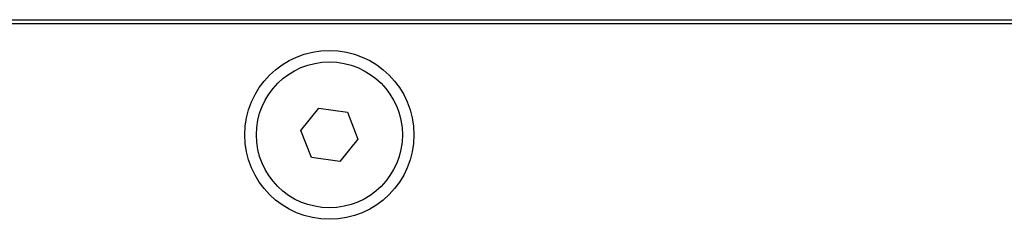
# Model space of a CAD drawing. Header units: millimetres. Extents: x 399 to 6233, y -1870 to 1602.
# Tile 107 of 256: x 4759.71 to 4785.32, y -984.64 to -979.44. Entities that reach past the tile are written whole.
import ezdxf

# ---------------------------------------------------------------- set-up
doc = ezdxf.new("R2010")
doc.units = ezdxf.units.MM
doc.layers.add('可見 (ISO)', color=7, linetype='Continuous', lineweight=25)

msp = doc.modelspace()

# ---------------------------------------------------------------- linework, layer by layer
at = {"layer": '可見 (ISO)'}
for p, q in [((4740.264, -979.444), (4853.264, -979.444)), ((4742.014, -979.544), (4851.514, -979.544)), ((4767.022, -982.333), (4767.49, -981.746)), ((4767.49, -981.746), (4768.232, -981.857)), ((4768.232, -981.857), (4768.507, -982.555)), ((4767.297, -983.031), (4767.022, -982.333)), ((4768.507, -982.555), (4768.039, -983.142)), ((4768.039, -983.142), (4767.297, -983.031))]:
    msp.add_line(p, q, dxfattribs=at)
for radius in [2.2, 1.9]:
    msp.add_circle((4767.764, -982.444), radius, dxfattribs=at)

doc.saveas('drawing.dxf')
